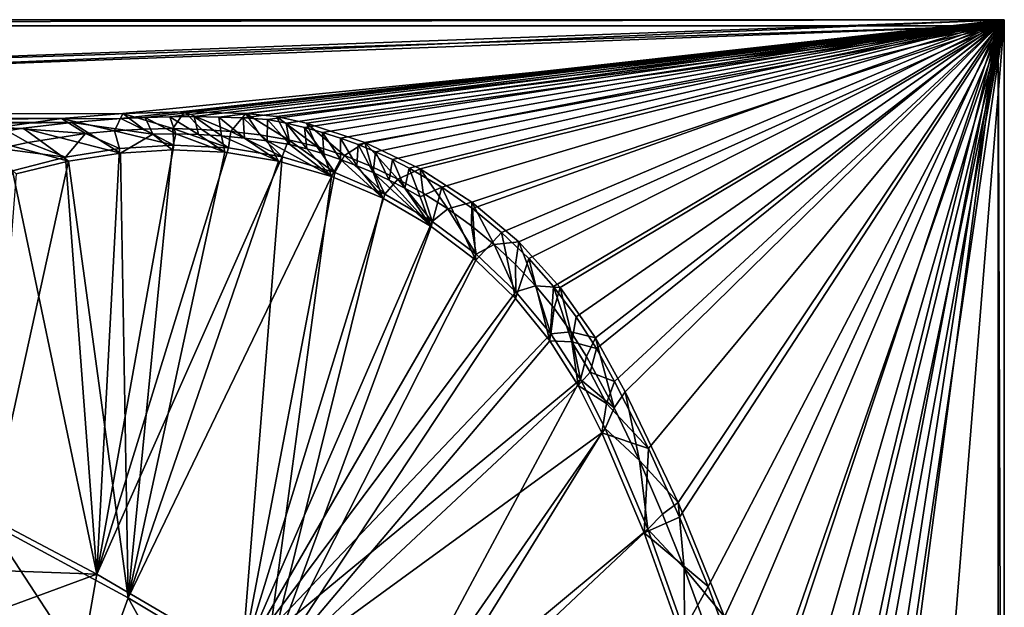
# Model space of a CAD drawing. Header units: metres. Extents: x -1651 to 0, y -1070 to 0.
# Tile 21 of 21: x -472 to 0, y -282 to 0. Entities that reach past the tile are written whole.
import ezdxf

# ---------------------------------------------------------------- set-up
doc = ezdxf.new("R2010")
doc.units = ezdxf.units.M

msp = doc.modelspace()

# ---------------------------------------------------------------- linework, layer by layer
at = {"layer": 'None'}
for points in [[(-1650, 0), (-1208.617432, -44.136024), (0, 0)], [(0, 0), (0, 0, -45), (-1650, 0)], [(0, 0, -45), (-1650, 0, -45), (-1650, 0)], [(-1650, 0, -45), (0, 0, -45), (-1647.142822, -3, -45)], [(0, 0, -45), (-3, -3, -45), (-1647.142822, -3, -45)], [(-1208.617432, -44.136024), (-1134.583252, -48.452602), (0, 0)], [(0, 0), (-1134.583252, -48.452602), (-423.802948, -47.347477)], [(-423.802948, -47.347477), (-412.066315, -46.80043), (0, 0)], [(-412.066315, -46.80043), (-400.32074, -46.502693), (0, 0)], [(0, 0), (-400.32074, -46.502693), (-388.571472, -46.454403)], [(-388.571472, -46.454403), (-376.823853, -46.655575), (0, 0)], [(-376.823853, -46.655575), (-365.08313, -47.106125), (0, 0)], [(0, 0), (-365.08313, -47.106125), (-353.354614, -47.805847)], [(-353.354614, -47.805847), (-344.503265, -49.521671), (0, 0)], [(-344.503265, -49.521671), (-335.726959, -51.587212), (0, 0)], [(0, 0), (-335.726959, -51.587212), (-327.03949, -53.999222)], [(-327.03949, -53.999222), (-318.454498, -56.75391), (0, 0)], [(-318.454498, -56.75391), (-309.985535, -59.846935), (0, 0)], [(0, 0), (-309.985535, -59.846935), (-301.645905, -63.27343)], [(-301.645905, -63.27343), (-293.448761, -67.028008), (0, 0)], [(-293.448761, -67.028008), (-285.406982, -71.104752), (0, 0)], [(0, 0), (-285.406982, -71.104752), (-269.839874, -80.198586)], [(-269.839874, -80.198586), (-255.042557, -90.497719), (0, 0)], [(-255.042557, -90.497719), (-241.108139, -101.93734), (0, 0)], [(0, 0), (-241.108139, -101.93734), (-228.124313, -114.445457)], [(-228.124313, -114.445457), (-216.172775, -127.943367), (0, 0)], [(-216.172775, -127.943367), (-205.328751, -142.34613), (0, 0)], [(0, 0), (-205.328751, -142.34613), (-195.660446, -157.56311)], [(-195.660446, -157.56311), (-187.011627, -173.386047), (0, 0)], [(-187.011627, -173.386047), (-170.745102, -205.573776), (0, 0)], [(0, 0), (-170.745102, -205.573776), (-155.738785, -238.367996)], [(-155.738785, -238.367996), (-142.015244, -271.71936), (0, 0)], [(-142.015244, -271.71936), (-129.595108, -305.577759), (0, 0)], [(0, 0), (-129.595108, -305.577759), (-118.497063, -339.892242)], [(-118.497063, -339.892242), (-108.737801, -374.611206), (0, 0)], [(-108.737801, -374.611206), (-100.331985, -409.682465), (0, 0)], [(0, 0), (-100.331985, -409.682465), (-93.292267, -445.053253)], [(-93.292267, -445.053253), (-87.629234, -480.67038), (0, 0)], [(-87.629234, -480.67038), (-79.13913, -537.831116), (0, 0)], [(-79.13913, -537.831116), (-53.12458, -654.122498), (0, 0)], [(0, 0), (-53.12458, -654.122498), (0, -850)], [(0, 0, -45), (0, -850, -45), (-3, -3, -45)], [(0, -850), (0, -850, -45), (0, 0)], [(0, -850, -45), (0, 0, -45), (0, 0)], [(-3, -3, -3), (-1208.450439, -41.532547, -3), (-1647.142822, -3, -3)], [(-1647.142822, -3, -3), (-1647.142822, -3, -45), (-3, -3, -3)], [(-1647.142822, -3, -45), (-3, -3, -45), (-3, -3, -3)], [(-1134.234009, -45.864342, -3), (-1208.450439, -41.532547, -3), (-3, -3, -3)], [(-422.772034, -44.999176, -3), (-1134.234009, -45.864342, -3), (-3, -3, -3)], [(-393.28891, -44.200535, -3), (-422.772034, -44.999176, -3), (-3, -3, -3)], [(-3, -3, -3), (-363.806396, -45.029205, -3), (-393.28891, -44.200535, -3)], [(-349.135712, -46.373276, -3), (-363.806396, -45.029205, -3), (-3, -3, -3)], [(-334.747314, -49.602505, -3), (-349.135712, -46.373276, -3), (-3, -3, -3)], [(-3, -3, -3), (-306.739197, -58.793034, -3), (-334.747314, -49.602505, -3)], [(-280.138245, -71.493874, -3), (-306.739197, -58.793034, -3), (-3, -3, -3)], [(-255.382217, -87.495743, -3), (-280.138245, -71.493874, -3), (-3, -3, -3)], [(-3, -3, -3), (-232.878342, -106.535088, -3), (-255.382217, -87.495743, -3)], [(-212.99675, -128.298447, -3), (-232.878342, -106.535088, -3), (-3, -3, -3)], [(-196.064285, -152.427551, -3), (-212.99675, -128.298447, -3), (-3, -3, -3)], [(-3, -3, -3), (-181.874649, -178.281738, -3), (-196.064285, -152.427551, -3)], [(-156.359268, -231.46315, -3), (-181.874649, -178.281738, -3), (-3, -3, -3)], [(-134.258759, -286.151947, -3), (-156.359268, -231.46315, -3), (-3, -3, -3)], [(-3, -3, -3), (-115.661369, -342.128998, -3), (-134.258759, -286.151947, -3)], [(-100.641319, -399.170166, -3), (-115.661369, -342.128998, -3), (-3, -3, -3)], [(-89.258583, -457.047028, -3), (-100.641319, -399.170166, -3), (-3, -3, -3)], [(-3, -3, -3), (-81.558594, -515.527832, -3), (-89.258583, -457.047028, -3)], [(-75.179558, -551.954224, -3), (-81.558594, -515.527832, -3), (-3, -3, -3)], [(-3, -848.547241, -3), (-75.179558, -551.954224, -3), (-3, -3, -3)], [(-3, -3, -3), (-3, -3, -45), (-3, -848.547241, -3)], [(-3, -3, -45), (-3, -848.547241, -45), (-3, -848.547241, -3)], [(0, -850, -45), (-3, -848.547241, -45), (-3, -3, -45)], [(-422.772034, -44.999176, -3), (-452.166077, -47.425011, -3), (-1134.234009, -45.864342, -3)], [(-452.166077, -47.425011, -3), (-1060.271729, -53.377277, -3), (-1134.234009, -45.864342, -3)], [(-452.166077, -47.425011, -3), (-422.772034, -44.999176, -3), (-426.78363, -53.240215, -32.298473)], [(-422.772034, -44.999176, -3), (-412.833893, -52.437782, -32.280029), (-426.78363, -53.240215, -32.298473)], [(-412.066315, -46.80043), (-423.802948, -47.347477), (-408.485901, -54.799259, -29.96188)], [(-393.28891, -44.200535, -3), (-398.860229, -52.198566, -32.28537), (-422.772034, -44.999176, -3)], [(-398.860229, -52.198566, -32.28537), (-412.833893, -52.437782, -32.280029), (-422.772034, -44.999176, -3)], [(-400.32074, -46.502693), (-412.066315, -46.80043), (-397.459656, -54.724636, -29.960766)], [(-397.459656, -54.724636, -29.960766), (-412.066315, -46.80043), (-408.485901, -54.799259, -29.96188)], [(-388.571472, -46.454403), (-400.32074, -46.502693), (-386.444061, -55.016506, -29.959652)], [(-386.444061, -55.016506, -29.959652), (-400.32074, -46.502693), (-397.459656, -54.724636, -29.960766)], [(-384.891144, -52.552658, -32.307537), (-398.860229, -52.198566, -32.28537), (-393.28891, -44.200535, -3)], [(-393.28891, -44.200535, -3), (-363.806396, -45.029205, -3), (-370.957733, -53.532532, -32.337601)], [(-370.957733, -53.532532, -32.337601), (-384.891144, -52.552658, -32.307537), (-393.28891, -44.200535, -3)], [(-376.823853, -46.655575), (-388.571472, -46.454403), (-375.453094, -55.673962, -29.958536)], [(-375.453094, -55.673962, -29.958536), (-388.571472, -46.454403), (-386.444061, -55.016506, -29.959652)], [(-365.08313, -47.106125), (-376.823853, -46.655575), (-364.500671, -56.695503, -29.957422)], [(-364.500671, -56.695503, -29.957422), (-376.823853, -46.655575), (-375.453094, -55.673962, -29.958536)], [(-363.806396, -45.029205, -3), (-357.091217, -55.170677, -32.366619), (-370.957733, -53.532532, -32.337601)], [(-353.354614, -47.805847), (-365.08313, -47.106125), (-353.600616, -58.079052, -29.956308)], [(-353.600616, -58.079052, -29.956308), (-365.08313, -47.106125), (-364.500671, -56.695503, -29.957422)], [(-357.091217, -55.170677, -32.366619), (-363.806396, -45.029205, -3), (-343.335144, -57.531662, -32.38728)], [(-363.806396, -45.029205, -3), (-349.135712, -46.373276, -3), (-343.335144, -57.531662, -32.38728)], [(-343.335144, -57.531662, -32.38728), (-349.135712, -46.373276, -3), (-329.779022, -60.797821, -32.398285)], [(-349.135712, -46.373276, -3), (-334.747314, -49.602505, -3), (-329.779022, -60.797821, -32.398285)], [(-1134.583252, -48.452602), (-447.228119, -49.1884), (-423.802948, -47.347477)], [(-1134.583252, -48.452602), (-1060.802246, -55.93948), (-447.228119, -49.1884)], [(-1060.802246, -55.93948), (-470.554016, -52.022148), (-447.228119, -49.1884)], [(-452.166077, -47.425011, -3), (-481.384247, -51.449856, -3), (-1060.271729, -53.377277, -3)], [(-468.334625, -58.844891, -32.467178), (-482.039459, -61.725746, -32.546955), (-481.384247, -51.449856, -3)], [(-481.384247, -51.449856, -3), (-452.166077, -47.425011, -3), (-440.692657, -54.586483, -32.338753)], [(-468.334625, -58.844891, -32.467178), (-481.384247, -51.449856, -3), (-440.692657, -54.586483, -32.338753)], [(-447.228119, -49.1884), (-470.554016, -52.022148), (-423.912872, -63.980335, -60)], [(-440.692657, -54.586483, -32.338753), (-452.166077, -47.425011, -3), (-426.78363, -53.240215, -32.298473)], [(-408.485901, -54.799259, -29.96188), (-423.802948, -47.347477), (-447.228119, -49.1884)], [(-408.485901, -54.799259, -29.96188), (-447.228119, -49.1884), (-423.912872, -63.980335, -60)], [(-342.766632, -59.821953, -29.955194), (-353.354614, -47.805847), (-353.600616, -58.079052, -29.956308)], [(-344.503265, -49.521671), (-353.354614, -47.805847), (-342.766632, -59.821953, -29.955194)], [(-335.726959, -51.587212), (-344.503265, -49.521671), (-334.574738, -61.906193, -29.954338)], [(-334.574738, -61.906193, -29.954338), (-344.503265, -49.521671), (-342.766632, -59.821953, -29.955194)], [(-327.03949, -53.999222), (-335.726959, -51.587212), (-326.46701, -64.300156, -29.953484)], [(-326.46701, -64.300156, -29.953484), (-335.726959, -51.587212), (-334.574738, -61.906193, -29.954338)], [(-329.779022, -60.797821, -32.398285), (-334.747314, -49.602505, -3), (-316.508392, -65.111557, -32.400467)], [(-316.508392, -65.111557, -32.400467), (-334.747314, -49.602505, -3), (-306.739197, -58.793034, -3)], [(-1060.802246, -55.93948), (-493.738586, -55.843609), (-470.554016, -52.022148)], [(-470.554016, -52.022148), (-493.738586, -55.843609), (-448.932434, -67.813293, -60)], [(-448.932434, -67.813293, -60), (-493.738586, -55.843609), (-474.006744, -73.934395, -60)], [(-423.912872, -63.980335, -60), (-470.554016, -52.022148), (-448.932434, -67.813293, -60)], [(-440.692657, -54.586483, -32.338753), (-450.369385, -65.92363, -63), (-468.334625, -58.844891, -32.467178)], [(-424.479492, -61.781364, -63), (-450.369385, -65.92363, -63), (-440.692657, -54.586483, -32.338753)], [(-426.78363, -53.240215, -32.298473), (-424.479492, -61.781364, -63), (-440.692657, -54.586483, -32.338753)], [(-412.833893, -52.437782, -32.280029), (-398.31958, -60.056423, -63), (-426.78363, -53.240215, -32.298473)], [(-426.78363, -53.240215, -32.298473), (-398.31958, -60.056423, -63), (-424.479492, -61.781364, -63)], [(-423.912872, -63.980335, -60), (-399.136566, -62.399059, -60), (-408.485901, -54.799259, -29.96188)], [(-398.860229, -52.198566, -32.28537), (-398.31958, -60.056423, -63), (-412.833893, -52.437782, -32.280029)], [(-399.136566, -62.399059, -60), (-397.459656, -54.724636, -29.960766), (-408.485901, -54.799259, -29.96188)], [(-399.136566, -62.399059, -60), (-373.843018, -63.555382, -60), (-397.459656, -54.724636, -29.960766)], [(-384.891144, -52.552658, -32.307537), (-372.139618, -61.353443, -63), (-398.860229, -52.198566, -32.28537)], [(-372.139618, -61.353443, -63), (-398.31958, -60.056423, -63), (-398.860229, -52.198566, -32.28537)], [(-373.843018, -63.555382, -60), (-386.444061, -55.016506, -29.959652), (-397.459656, -54.724636, -29.960766)], [(-386.444061, -55.016506, -29.959652), (-373.843018, -63.555382, -60), (-375.453094, -55.673962, -29.958536)], [(-372.139618, -61.353443, -63), (-384.891144, -52.552658, -32.307537), (-370.957733, -53.532532, -32.337601)], [(-373.843018, -63.555382, -60), (-348.212128, -67.752815, -60), (-375.453094, -55.673962, -29.958536)], [(-375.453094, -55.673962, -29.958536), (-348.212128, -67.752815, -60), (-364.500671, -56.695503, -29.957422)], [(-346.307556, -65.800484, -63), (-372.139618, -61.353443, -63), (-370.957733, -53.532532, -32.337601)], [(-370.957733, -53.532532, -32.337601), (-357.091217, -55.170677, -32.366619), (-346.307556, -65.800484, -63)], [(-357.091217, -55.170677, -32.366619), (-343.335144, -57.531662, -32.38728), (-346.307556, -65.800484, -63)], [(-318.454498, -56.75391), (-327.03949, -53.999222), (-318.4552, -67.000443, -29.952627)], [(-318.4552, -67.000443, -29.952627), (-327.03949, -53.999222), (-326.46701, -64.300156, -29.953484)], [(-450.369385, -65.92363, -63), (-482.039459, -61.725746, -32.546955), (-468.334625, -58.844891, -32.467178)], [(-398.31958, -60.056423, -63), (-372.139618, -61.353443, -63), (-435.240631, -265.682251, -62.999996)], [(-424.479492, -61.781364, -63), (-398.31958, -60.056423, -63), (-435.240631, -265.682251, -62.999996)], [(-372.139618, -61.353443, -63), (-346.307556, -65.800484, -63), (-435.240631, -265.682251, -62.999996)], [(-348.212128, -67.752815, -60), (-353.600616, -58.079052, -29.956308), (-364.500671, -56.695503, -29.957422)], [(-348.212128, -67.752815, -60), (-322.790894, -75.105927, -60), (-353.600616, -58.079052, -29.956308)], [(-322.790894, -75.105927, -60), (-342.766632, -59.821953, -29.955194), (-353.600616, -58.079052, -29.956308)], [(-346.307556, -65.800484, -63), (-343.335144, -57.531662, -32.38728), (-321.184601, -73.283333, -63)], [(-343.335144, -57.531662, -32.38728), (-329.779022, -60.797821, -32.398285), (-321.184601, -73.283333, -63)], [(-334.574738, -61.906193, -29.954338), (-342.766632, -59.821953, -29.955194), (-322.790894, -75.105927, -60)], [(-321.184601, -73.283333, -63), (-329.779022, -60.797821, -32.398285), (-316.508392, -65.111557, -32.400467)], [(-310.550903, -70.003227, -29.951773), (-318.454498, -56.75391), (-318.4552, -67.000443, -29.952627)], [(-309.985535, -59.846935), (-318.454498, -56.75391), (-310.550903, -70.003227, -29.951773)], [(-306.739197, -58.793034, -3), (-303.553833, -70.358261, -32.397648), (-316.508392, -65.111557, -32.400467)], [(-302.765564, -73.304214, -29.950918), (-309.985535, -59.846935), (-310.550903, -70.003227, -29.951773)], [(-301.645905, -63.27343), (-309.985535, -59.846935), (-302.765564, -73.304214, -29.950918)], [(-280.138245, -71.493874, -3), (-290.937225, -76.38829, -32.393513), (-306.739197, -58.793034, -3)], [(-290.937225, -76.38829, -32.393513), (-303.553833, -70.358261, -32.397648), (-306.739197, -58.793034, -3)], [(-450.369385, -65.92363, -63), (-475.78125, -72.379921, -63), (-482.039459, -61.725746, -32.546955)], [(-475.78125, -72.379921, -63), (-450.369385, -65.92363, -63), (-435.240631, -265.682251, -62.999996)], [(-435.240631, -265.682251, -62.999996), (-450.369385, -65.92363, -63), (-424.479492, -61.781364, -63)], [(-420.308136, -277.076508, -60), (-423.912872, -63.980335, -60), (-448.932434, -67.813293, -60)], [(-435.240631, -265.682251, -62.999996), (-346.307556, -65.800484, -63), (-365.747498, -306.445068, -62.999996)], [(-399.136566, -62.399059, -60), (-423.912872, -63.980335, -60), (-420.308136, -277.076508, -60)], [(-373.843018, -63.555382, -60), (-399.136566, -62.399059, -60), (-420.308136, -277.076508, -60)], [(-420.308136, -277.076508, -60), (-348.212128, -67.752815, -60), (-373.843018, -63.555382, -60)], [(-346.307556, -65.800484, -63), (-321.184601, -73.283333, -63), (-365.747498, -306.445068, -62.999996)], [(-322.790894, -75.105927, -60), (-326.46701, -64.300156, -29.953484), (-334.574738, -61.906193, -29.954338)], [(-318.4552, -67.000443, -29.952627), (-326.46701, -64.300156, -29.953484), (-322.790894, -75.105927, -60)], [(-316.508392, -65.111557, -32.400467), (-297.094086, -83.616577, -63), (-321.184601, -73.283333, -63)], [(-303.553833, -70.358261, -32.397648), (-297.094086, -83.616577, -63), (-316.508392, -65.111557, -32.400467)], [(-295.110443, -76.898712, -29.950062), (-301.645905, -63.27343), (-302.765564, -73.304214, -29.950918)], [(-293.448761, -67.028008), (-301.645905, -63.27343), (-295.110443, -76.898712, -29.950062)], [(-420.308136, -277.076508, -60), (-448.932434, -67.813293, -60), (-487.064728, -240.965317, -60)], [(-448.932434, -67.813293, -60), (-474.006744, -73.934395, -60), (-487.064728, -240.965317, -60)], [(-322.790894, -75.105927, -60), (-348.212128, -67.752815, -60), (-420.308136, -277.076508, -60)], [(-298.158997, -85.596619, -60), (-318.4552, -67.000443, -29.952627), (-322.790894, -75.105927, -60)], [(-310.550903, -70.003227, -29.951773), (-318.4552, -67.000443, -29.952627), (-298.158997, -85.596619, -60)], [(-302.765564, -73.304214, -29.950918), (-310.550903, -70.003227, -29.951773), (-298.158997, -85.596619, -60)], [(-290.937225, -76.38829, -32.393513), (-297.094086, -83.616577, -63), (-303.553833, -70.358261, -32.397648)], [(-287.596619, -80.781563, -29.949207), (-293.448761, -67.028008), (-295.110443, -76.898712, -29.950062)], [(-287.596619, -80.781563, -29.949207), (-285.406982, -71.104752), (-293.448761, -67.028008)], [(-506.803345, -228.092514, -62.999996), (-475.78125, -72.379921, -63), (-435.240631, -265.682251, -62.999996)], [(-355.208771, -316.096222, -60), (-322.790894, -75.105927, -60), (-420.308136, -277.076508, -60)], [(-365.747498, -306.445068, -62.999996), (-321.184601, -73.283333, -63), (-297.094086, -83.616577, -63)], [(-298.158997, -85.596619, -60), (-322.790894, -75.105927, -60), (-355.208771, -316.096222, -60)], [(-298.158997, -85.596619, -60), (-274.888031, -99.065147, -60), (-302.765564, -73.304214, -29.950918)], [(-274.888031, -99.065147, -60), (-295.110443, -76.898712, -29.950062), (-302.765564, -73.304214, -29.950918)], [(-278.698364, -83.158432, -32.388416), (-290.937225, -76.38829, -32.393513), (-280.138245, -71.493874, -3)], [(-280.235016, -84.947212, -29.948353), (-285.406982, -71.104752), (-287.596619, -80.781563, -29.949207)], [(-269.839874, -80.198586), (-285.406982, -71.104752), (-280.235016, -84.947212, -29.948353)], [(-280.138245, -71.493874, -3), (-255.382217, -87.495743, -3), (-266.881622, -90.652008, -32.381878)], [(-266.881622, -90.652008, -32.381878), (-278.698364, -83.158432, -32.388416), (-280.138245, -71.493874, -3)], [(-274.384308, -96.70797, -63), (-297.094086, -83.616577, -63), (-290.937225, -76.38829, -32.393513)], [(-287.596619, -80.781563, -29.949207), (-295.110443, -76.898712, -29.950062), (-274.888031, -99.065147, -60)], [(-278.698364, -83.158432, -32.388416), (-274.384308, -96.70797, -63), (-290.937225, -76.38829, -32.393513)], [(-269.839874, -80.198586), (-280.235016, -84.947212, -29.948353), (-274.888031, -99.065147, -60)], [(-253.498688, -115.216362, -60), (-269.839874, -80.198586), (-274.888031, -99.065147, -60)], [(-255.042557, -90.497719), (-269.839874, -80.198586), (-253.498688, -115.216362, -60)], [(-297.094086, -83.616577, -63), (-274.384308, -96.70797, -63), (-365.747498, -306.445068, -62.999996)], [(-274.888031, -99.065147, -60), (-280.235016, -84.947212, -29.948353), (-287.596619, -80.781563, -29.949207)], [(-274.384308, -96.70797, -63), (-278.698364, -83.158432, -32.388416), (-266.881622, -90.652008, -32.381878)], [(-274.888031, -99.065147, -60), (-298.158997, -85.596619, -60), (-355.208771, -316.096222, -60)], [(-255.382217, -87.495743, -3), (-255.531296, -98.852356, -32.373425), (-266.881622, -90.652008, -32.381878)], [(-255.531296, -98.852356, -32.373425), (-255.382217, -87.495743, -3), (-244.695877, -107.741119, -32.36269)], [(-255.382217, -87.495743, -3), (-232.878342, -106.535088, -3), (-244.695877, -107.741119, -32.36269)], [(-253.369644, -112.37645, -63), (-274.384308, -96.70797, -63), (-266.881622, -90.652008, -32.381878)], [(-266.881622, -90.652008, -32.381878), (-255.531296, -98.852356, -32.373425), (-253.369644, -112.37645, -63)], [(-241.108139, -101.93734), (-255.042557, -90.497719), (-253.498688, -115.216362, -60)], [(-274.384308, -96.70797, -63), (-253.369644, -112.37645, -63), (-365.747498, -306.445068, -62.999996)], [(-355.208771, -316.096222, -60), (-253.498688, -115.216362, -60), (-274.888031, -99.065147, -60)], [(-255.531296, -98.852356, -32.373425), (-244.695877, -107.741119, -32.36269), (-253.369644, -112.37645, -63)], [(-241.108139, -101.93734), (-253.498688, -115.216362, -60), (-234.422501, -133.640961, -60)], [(-228.124313, -114.445457), (-241.108139, -101.93734), (-234.422501, -133.640961, -60)], [(-253.369644, -112.37645, -63), (-244.695877, -107.741119, -32.36269), (-234.341095, -130.40509, -63)], [(-244.695877, -107.741119, -32.36269), (-232.878342, -106.535088, -3), (-234.441681, -117.292717, -32.34985)], [(-244.695877, -107.741119, -32.36269), (-234.441681, -117.292717, -32.34985), (-234.341095, -130.40509, -63)], [(-234.441681, -117.292717, -32.34985), (-232.878342, -106.535088, -3), (-224.839691, -127.479683, -32.335194)], [(-224.839691, -127.479683, -32.335194), (-232.878342, -106.535088, -3), (-212.99675, -128.298447, -3)], [(-365.747498, -306.445068, -62.999996), (-253.369644, -112.37645, -63), (-234.341095, -130.40509, -63)], [(-234.422501, -133.640961, -60), (-253.498688, -115.216362, -60), (-355.208771, -316.096222, -60)], [(-234.341095, -130.40509, -63), (-234.441681, -117.292717, -32.34985), (-224.839691, -127.479683, -32.335194)], [(-228.124313, -114.445457), (-234.422501, -133.640961, -60), (-217.973877, -153.848602, -60)], [(-216.172775, -127.943367), (-228.124313, -114.445457), (-217.973877, -153.848602, -60)], [(-224.839691, -127.479683, -32.335194), (-217.56218, -150.544235, -63), (-234.341095, -130.40509, -63)], [(-212.99675, -128.298447, -3), (-215.960892, -138.274567, -32.319031), (-224.839691, -127.479683, -32.335194)], [(-215.960892, -138.274567, -32.319031), (-217.56218, -150.544235, -63), (-224.839691, -127.479683, -32.335194)], [(-234.341095, -130.40509, -63), (-217.56218, -150.544235, -63), (-365.747498, -306.445068, -62.999996)], [(-216.172775, -127.943367), (-217.973877, -153.848602, -60), (-207.383652, -154.437347, -29.938089)], [(-205.328751, -142.34613), (-216.172775, -127.943367), (-207.383652, -154.437347, -29.938089)], [(-207.847137, -149.636887, -32.30212), (-215.960892, -138.274567, -32.319031), (-212.99675, -128.298447, -3)], [(-196.064285, -152.427551, -3), (-207.847137, -149.636887, -32.30212), (-212.99675, -128.298447, -3)], [(-217.973877, -153.848602, -60), (-234.422501, -133.640961, -60), (-355.208771, -316.096222, -60)], [(-207.847137, -149.636887, -32.30212), (-217.56218, -150.544235, -63), (-215.960892, -138.274567, -32.319031)], [(-205.328751, -142.34613), (-207.383652, -154.437347, -29.938089), (-195.660446, -157.56311)], [(-217.56218, -150.544235, -63), (-203.265121, -172.514938, -63), (-365.747498, -306.445068, -62.999996)], [(-203.265121, -172.514938, -63), (-217.56218, -150.544235, -63), (-207.847137, -149.636887, -32.30212)], [(-200.409439, -161.467834, -32.287315), (-207.847137, -149.636887, -32.30212), (-196.064285, -152.427551, -3)], [(-200.409439, -161.467834, -32.287315), (-203.265121, -172.514938, -63), (-207.847137, -149.636887, -32.30212)], [(-355.208771, -316.096222, -60), (-204.33606, -175.307526, -60), (-217.973877, -153.848602, -60)], [(-207.383652, -154.437347, -29.938089), (-217.973877, -153.848602, -60), (-204.33606, -175.307526, -60)], [(-207.383652, -154.437347, -29.938089), (-198.633362, -168.928848, -29.936378), (-195.660446, -157.56311)], [(-204.33606, -175.307526, -60), (-198.633362, -168.928848, -29.936378), (-207.383652, -154.437347, -29.938089)], [(-187.059128, -186.074707, -32.277756), (-200.409439, -161.467834, -32.287315), (-196.064285, -152.427551, -3)], [(-187.059128, -186.074707, -32.277756), (-196.064285, -152.427551, -3), (-181.874649, -178.281738, -3)], [(-195.660446, -157.56311), (-198.633362, -168.928848, -29.936378), (-187.011627, -173.386047)], [(-203.265121, -172.514938, -63), (-200.409439, -161.467834, -32.287315), (-187.059128, -186.074707, -32.277756)], [(-190.854507, -183.967224, -29.934668), (-198.633362, -168.928848, -29.936378), (-204.33606, -175.307526, -60)], [(-198.633362, -168.928848, -29.936378), (-190.854507, -183.967224, -29.934668), (-187.011627, -173.386047)], [(-365.747498, -306.445068, -62.999996), (-203.265121, -172.514938, -63), (-298.524719, -350.212921, -62.999996)], [(-203.265121, -172.514938, -63), (-191.522324, -195.956284, -63), (-298.524719, -350.212921, -62.999996)], [(-191.522324, -195.956284, -63), (-203.265121, -172.514938, -63), (-187.059128, -186.074707, -32.277756)], [(-187.011627, -173.386047), (-190.854507, -183.967224, -29.934668), (-170.745102, -205.573776)], [(-193.115814, -198.0112, -60), (-204.33606, -175.307526, -60), (-355.208771, -316.096222, -60)], [(-193.115814, -198.0112, -60), (-190.854507, -183.967224, -29.934668), (-204.33606, -175.307526, -60)], [(-175.021301, -211.302628, -32.308681), (-187.059128, -186.074707, -32.277756), (-181.874649, -178.281738, -3)], [(-181.874649, -178.281738, -3), (-156.359268, -231.46315, -3), (-175.021301, -211.302628, -32.308681)], [(-190.854507, -183.967224, -29.934668), (-193.115814, -198.0112, -60), (-170.745102, -205.573776)], [(-191.522324, -195.956284, -63), (-187.059128, -186.074707, -32.277756), (-175.021301, -211.302628, -32.308681)], [(-291.89328, -357.948517, -60), (-193.115814, -198.0112, -60), (-355.208771, -316.096222, -60)], [(-298.524719, -350.212921, -62.999996), (-191.522324, -195.956284, -63), (-171.008301, -244.226837, -63)], [(-291.89328, -357.948517, -60), (-172.720093, -245.968185, -60), (-193.115814, -198.0112, -60)], [(-170.745102, -205.573776), (-193.115814, -198.0112, -60), (-172.720093, -245.968185, -60)], [(-171.008301, -244.226837, -63), (-191.522324, -195.956284, -63), (-175.021301, -211.302628, -32.308681)], [(-172.720093, -245.968185, -60), (-155.738785, -238.367996), (-170.745102, -205.573776)], [(-156.359268, -231.46315, -3), (-163.915329, -236.918182, -32.358879), (-175.021301, -211.302628, -32.308681)], [(-175.021301, -211.302628, -32.308681), (-163.915329, -236.918182, -32.358879), (-171.008301, -244.226837, -63)], [(-435.240631, -265.682251, -62.999996), (-548.162048, -261.558014, -406), (-506.803345, -228.092514, -62.999996)], [(-163.915329, -236.918182, -32.358879), (-156.359268, -231.46315, -3), (-153.546921, -262.851349, -32.402611)], [(-156.359268, -231.46315, -3), (-134.258759, -286.151947, -3), (-153.546921, -262.851349, -32.402611)], [(-142.015244, -271.71936), (-155.738785, -238.367996), (-172.720093, -245.968185, -60)], [(-163.915329, -236.918182, -32.358879), (-153.546921, -262.851349, -32.402611), (-171.008301, -244.226837, -63)], [(-487.064728, -240.965317, -60), (-495.401184, -286.846497, -377.175201), (-435.659668, -319.654297, -377.175201)], [(-487.064728, -240.965317, -60), (-435.659668, -319.654297, -377.175201), (-420.308136, -277.076508, -60)], [(-298.524719, -350.212921, -62.999996), (-171.008301, -244.226837, -63), (-153.33049, -293.606659, -63)], [(-171.008301, -244.226837, -63), (-153.546921, -262.851349, -32.402611), (-153.33049, -293.606659, -63)], [(-155.082611, -295.183868, -60), (-172.720093, -245.968185, -60), (-291.89328, -357.948517, -60)], [(-155.082611, -295.183868, -60), (-142.015244, -271.71936), (-172.720093, -245.968185, -60)], [(-404.908142, -732.795654, -406), (-590.582947, -877.16272, -406), (-548.162048, -261.558014, -406)], [(-495.653809, -287.867249, -406), (-548.162048, -261.558014, -406), (-435.240631, -265.682251, -62.999996)], [(-495.653809, -287.867249, -406), (-404.908142, -732.795654, -406), (-548.162048, -261.558014, -406)], [(-153.546921, -262.851349, -32.402611), (-143.931122, -289.084412, -32.440613), (-153.33049, -293.606659, -63)], [(-153.546921, -262.851349, -32.402611), (-134.258759, -286.151947, -3), (-143.931122, -289.084412, -32.440613)], [(-444.100098, -316.000854, -406), (-495.653809, -287.867249, -406), (-435.240631, -265.682251, -62.999996)], [(-435.240631, -265.682251, -62.999996), (-365.747498, -306.445068, -62.999996), (-444.100098, -316.000854, -406)], [(-155.082611, -295.183868, -60), (-129.595108, -305.577759), (-142.015244, -271.71936)], [(-435.659668, -319.654297, -377.175201), (-377.30127, -354.863586, -377.175201), (-420.308136, -277.076508, -60)], [(-420.308136, -277.076508, -60), (-377.30127, -354.863586, -377.175201), (-355.208771, -316.096222, -60)]]:
    msp.add_3dface(points, dxfattribs=at)

doc.saveas('drawing.dxf')
